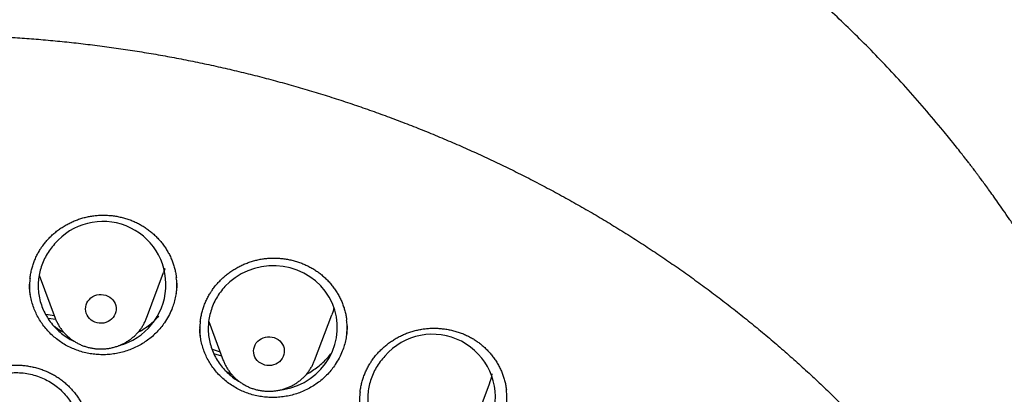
# Model space of a CAD drawing. Header units: millimetres. Extents: x 8 to 806, y 12 to 1720.
# Tile 123 of 130: x 402 to 427, y 1587 to 1597. Entities that reach past the tile are written whole.
import ezdxf

# ---------------------------------------------------------------- set-up
doc = ezdxf.new("R2010")
doc.units = ezdxf.units.MM

msp = doc.modelspace()

# ---------------------------------------------------------------- linework, layer by layer
at = {"color": 7, "linetype": 'Continuous', "lineweight": 30}
for p, q in [((402.161, 1589.912), (402.582, 1588.795)), ((404.958, 1588.795), (405.405, 1589.983)), ((401.911, 1589.684), (401.911, 1589.689)), ((409.336, 1587.694), (409.783, 1588.883)), ((402.598, 1588.759), (402.397, 1588.784)), ((404.958, 1588.795), (404.956, 1588.791)), ((406.579, 1588.706), (406.959, 1587.694)), ((404.778, 1588.479), (404.809, 1588.472)), ((406.346, 1588.551), (406.346, 1588.566)), ((406.919, 1587.802), (406.713, 1587.866)), ((409.336, 1587.694), (409.334, 1587.689)), ((413.443, 1585.897), (413.89, 1587.086))]:
    msp.add_line(p, q, dxfattribs=at)
at = {"color": 7, "linetype": 'Continuous', "lineweight": 30, "flags": 128}
for points in [[(408.472, 1586.933), (408.528, 1586.94), (408.713, 1586.982), (408.891, 1587.044), (409.061, 1587.124), (409.221, 1587.223), (409.369, 1587.337), (409.502, 1587.467), (409.62, 1587.611), (409.721, 1587.767), (409.802, 1587.932), (409.865, 1588.105), (409.906, 1588.283), (409.927, 1588.464), (409.926, 1588.647), (409.905, 1588.828), (409.862, 1589.005), (409.799, 1589.177), (409.716, 1589.34), (409.615, 1589.493), (409.496, 1589.634), (409.362, 1589.762), (409.213, 1589.873), (409.052, 1589.968), (408.882, 1590.045), (408.703, 1590.102), (408.518, 1590.14), (408.331, 1590.158), (408.142, 1590.155), (407.954, 1590.132), (407.77, 1590.089), (407.593, 1590.026), (407.423, 1589.944), (407.263, 1589.845), (407.126, 1589.737), (407, 1589.615), (407, 1589.615)], [(405.441, 1590.09), (405.438, 1590.081), (405.405, 1589.983)], [(403.839, 1589.406), (403.896, 1589.392), (403.95, 1589.371), (404, 1589.343), (404.045, 1589.309), (404.084, 1589.268), (404.117, 1589.223), (404.142, 1589.173), (404.16, 1589.121), (404.169, 1589.067), (404.169, 1589.012), (404.161, 1588.958), (404.145, 1588.905), (404.12, 1588.855), (404.088, 1588.809), (404.05, 1588.768), (404.005, 1588.733), (403.956, 1588.704), (403.902, 1588.682), (403.846, 1588.668), (403.788, 1588.661), (403.729, 1588.663), (403.672, 1588.673), (403.616, 1588.69), (403.564, 1588.714), (403.516, 1588.746), (403.474, 1588.784), (403.438, 1588.827), (403.409, 1588.874), (403.388, 1588.925), (403.375, 1588.979), (403.37, 1589.033), (403.374, 1589.088), (403.386, 1589.142), (403.406, 1589.193), (403.434, 1589.241), (403.47, 1589.284), (403.511, 1589.323), (403.559, 1589.355), (403.61, 1589.381), (403.666, 1589.399), (403.723, 1589.409), (403.781, 1589.411), (403.839, 1589.406)], [(402.329, 1588.896), (402.396, 1588.888), (402.554, 1588.868)], [(409.841, 1589.073), (409.816, 1588.98), (409.783, 1588.883)], [(408.284, 1588.288), (408.338, 1588.266), (408.387, 1588.237), (408.431, 1588.201), (408.469, 1588.159), (408.5, 1588.113), (408.524, 1588.063), (408.54, 1588.01), (408.547, 1587.956), (408.546, 1587.901), (408.536, 1587.847), (408.518, 1587.795), (408.492, 1587.746), (408.459, 1587.701), (408.419, 1587.66), (408.374, 1587.626), (408.323, 1587.599), (408.269, 1587.578), (408.212, 1587.566), (408.154, 1587.561), (408.096, 1587.564), (408.038, 1587.575), (407.984, 1587.594), (407.932, 1587.62), (407.885, 1587.652), (407.844, 1587.691), (407.809, 1587.735), (407.782, 1587.783), (407.762, 1587.835), (407.751, 1587.889), (407.748, 1587.943), (407.753, 1587.998), (407.767, 1588.051), (407.789, 1588.102), (407.818, 1588.149), (407.855, 1588.192), (407.898, 1588.229), (407.946, 1588.26), (407.999, 1588.284), (408.054, 1588.301), (408.112, 1588.31), (408.17, 1588.311), (408.228, 1588.303), (408.284, 1588.288)], [(406.664, 1587.985), (406.692, 1587.976), (406.875, 1587.92)]]:
    msp.add_lwpolyline(points, dxfattribs=at)
at = {"color": 7, "linetype": 'Continuous', "lineweight": 30}
for centre, radius, start, end in [((403.822, 1589.669), 1.642, 284.7511, 139.9725), ((412.408, 1586.739), 1.636, 269.346, 139.319), ((412.443, 1587.63), 1.546, 339.3658, 349.3725)]:
    msp.add_arc(centre, radius, start, end, dxfattribs=at)
for points, knots in [([(431.631, 1582.358), (431.618, 1582.404), (431.589, 1582.505), (431.544, 1582.659), (431.494, 1582.826), (431.44, 1583.004), (431.381, 1583.197), (431.316, 1583.406), (431.244, 1583.629), (431.161, 1583.88), (431.066, 1584.161), (430.956, 1584.474), (430.836, 1584.803), (430.695, 1585.174), (430.532, 1585.587), (430.343, 1586.045), (430.135, 1586.526), (429.906, 1587.029), (429.656, 1587.553), (429.414, 1588.035), (429.187, 1588.47), (428.978, 1588.856), (428.763, 1589.241), (428.546, 1589.615), (428.336, 1589.966), (428.136, 1590.293), (427.945, 1590.595), (427.764, 1590.876), (427.592, 1591.136), (427.429, 1591.377), (427.277, 1591.599), (427.137, 1591.799), (427.01, 1591.978), (426.896, 1592.136), (426.795, 1592.274), (426.712, 1592.387), (426.644, 1592.478), (426.592, 1592.547), (426.55, 1592.604), (426.511, 1592.655), (426.47, 1592.709), (426.421, 1592.774), (426.362, 1592.851), (426.287, 1592.948), (426.193, 1593.069), (426.079, 1593.213), (425.95, 1593.376), (425.805, 1593.555), (425.543, 1593.874), (425.167, 1594.318), (424.679, 1594.867), (424.195, 1595.388), (423.715, 1595.883), (423.241, 1596.35), (422.853, 1596.718), (422.548, 1596.999), (422.319, 1597.206), (422.076, 1597.421), (421.815, 1597.648), (421.532, 1597.888), (421.227, 1598.141), (420.899, 1598.407), (420.549, 1598.682), (420.178, 1598.965), (419.786, 1599.257), (419.371, 1599.555), (418.917, 1599.871), (418.422, 1600.203), (417.884, 1600.55), (417.316, 1600.9), (416.718, 1601.253), (416.152, 1601.572), (415.623, 1601.856), (415.139, 1602.107), (414.644, 1602.354), (414.147, 1602.592), (413.661, 1602.814), (413.193, 1603.021), (412.741, 1603.212), (412.304, 1603.389), (411.856, 1603.564), (411.401, 1603.735), (410.94, 1603.9), (410.501, 1604.05), (410.086, 1604.186), (409.694, 1604.31), (409.349, 1604.414), (409.047, 1604.502), (408.787, 1604.576), (408.544, 1604.643), (408.323, 1604.702), (408.127, 1604.753), (407.97, 1604.793), (407.846, 1604.824), (407.752, 1604.847), (407.669, 1604.868), (407.59, 1604.887), (407.509, 1604.906), (407.404, 1604.932), (407.263, 1604.964), (407.08, 1605.007), (406.865, 1605.054), (406.621, 1605.107), (406.345, 1605.165), (406.038, 1605.226), (405.7, 1605.29), (405.331, 1605.357), (404.931, 1605.424), (404.499, 1605.491), (404.035, 1605.558), (403.539, 1605.622), (403.012, 1605.682), (402.433, 1605.74), (401.816, 1605.79), (401.173, 1605.831), (400.541, 1605.86), (399.922, 1605.877), (399.248, 1605.884), (398.524, 1605.877), (397.753, 1605.852), (397.009, 1605.812), (396.29, 1605.759), (395.597, 1605.693), (395, 1605.626), (394.493, 1605.56), (394.071, 1605.5), (393.661, 1605.437), (393.263, 1605.371), (392.877, 1605.303), (392.504, 1605.232), (392.175, 1605.167), (391.894, 1605.108), (391.666, 1605.059), (391.466, 1605.015), (391.292, 1604.975), (391.153, 1604.943), (391.045, 1604.917), (390.965, 1604.898), (390.902, 1604.883), (390.85, 1604.87), (390.794, 1604.856), (390.72, 1604.838), (390.622, 1604.814), (390.505, 1604.784), (390.372, 1604.75), (390.224, 1604.711), (390.059, 1604.668), (389.88, 1604.619), (389.669, 1604.561), (389.426, 1604.491), (389.148, 1604.41), (388.847, 1604.319), (388.525, 1604.218), (388.181, 1604.107), (387.793, 1603.977), (387.369, 1603.829), (386.919, 1603.664), (386.475, 1603.495), (385.931, 1603.279), (385.293, 1603.012), (384.571, 1602.69), (383.877, 1602.361), (383.209, 1602.026), (382.564, 1601.685), (381.945, 1601.341), (381.353, 1600.996), (380.784, 1600.649), (380.224, 1600.292), (379.66, 1599.917), (379.085, 1599.518), (378.501, 1599.094), (377.91, 1598.645), (377.312, 1598.168), (376.709, 1597.663), (376.193, 1597.21), (375.765, 1596.819), (375.423, 1596.497), (375.08, 1596.165), (374.742, 1595.827), (374.416, 1595.492), (374.11, 1595.168), (373.825, 1594.858), (373.563, 1594.565), (373.32, 1594.288), (373.098, 1594.029), (372.895, 1593.786), (372.711, 1593.563), (372.545, 1593.357), (372.413, 1593.191), (372.311, 1593.062), (372.236, 1592.965), (372.172, 1592.881), (372.12, 1592.814), (372.083, 1592.766), (372.055, 1592.729), (372.028, 1592.694), (371.994, 1592.649), (371.952, 1592.593), (371.895, 1592.518), (371.822, 1592.42), (371.731, 1592.296), (371.627, 1592.153), (371.51, 1591.991), (371.38, 1591.809), (371.242, 1591.612), (371.057, 1591.343), (370.83, 1591.006), (370.564, 1590.595), (370.265, 1590.118), (369.936, 1589.571), (369.58, 1588.947), (369.228, 1588.294), (368.9, 1587.648), (368.595, 1587.011), (368.313, 1586.388), (368.08, 1585.839), (367.895, 1585.379), (367.757, 1585.022), (367.63, 1584.684), (367.514, 1584.363), (367.408, 1584.06), (367.312, 1583.775), (367.226, 1583.51), (367.148, 1583.266), (367.079, 1583.043), (367.019, 1582.842), (366.966, 1582.663), (366.92, 1582.504), (366.892, 1582.404), (366.879, 1582.358)], [0, 0, 0, 0, 0.001645, 0.00357, 0.005513, 0.007703, 0.010147, 0.012793, 0.015609, 0.018595, 0.022334, 0.026309, 0.03052, 0.034968, 0.040572, 0.046512, 0.052786, 0.059396, 0.06634, 0.07362, 0.0787, 0.083932, 0.089296, 0.09448, 0.099374, 0.103899, 0.108146, 0.112112, 0.1158, 0.119275, 0.122459, 0.125353, 0.127955, 0.130268, 0.132289, 0.13402, 0.135258, 0.136288, 0.137109, 0.137763, 0.138546, 0.139518, 0.140666, 0.141986, 0.143889, 0.146065, 0.148512, 0.151231, 0.154211, 0.163137, 0.171781, 0.180143, 0.188225, 0.196025, 0.203544, 0.206992, 0.210552, 0.21435, 0.218387, 0.222662, 0.227329, 0.232251, 0.237427, 0.242858, 0.248543, 0.254483, 0.260678, 0.267785, 0.275201, 0.282924, 0.290955, 0.299294, 0.305424, 0.311711, 0.318154, 0.324551, 0.330725, 0.336572, 0.342204, 0.347621, 0.352825, 0.358739, 0.364349, 0.369654, 0.374656, 0.379353, 0.383747, 0.387036, 0.390131, 0.393033, 0.39568, 0.397985, 0.399948, 0.401251, 0.402342, 0.403272, 0.404197, 0.405129, 0.406114, 0.407911, 0.410063, 0.412568, 0.415428, 0.418642, 0.42221, 0.426133, 0.430409, 0.43504, 0.440025, 0.445363, 0.451056, 0.457104, 0.463505, 0.470912, 0.478273, 0.485478, 0.492527, 0.499421, 0.508479, 0.517252, 0.525742, 0.533947, 0.541868, 0.549506, 0.554489, 0.559344, 0.56407, 0.568667, 0.573135, 0.577474, 0.581654, 0.584628, 0.587289, 0.589636, 0.59167, 0.59339, 0.594522, 0.59546, 0.596205, 0.596757, 0.597288, 0.598181, 0.599368, 0.60075, 0.602318, 0.604072, 0.606012, 0.608138, 0.610451, 0.613496, 0.616814, 0.620405, 0.624267, 0.628403, 0.63281, 0.638325, 0.64385, 0.649292, 0.654651, 0.664011, 0.673105, 0.681933, 0.690495, 0.698956, 0.707141, 0.715048, 0.722677, 0.730266, 0.738121, 0.746244, 0.754616, 0.763255, 0.772161, 0.781333, 0.790773, 0.796188, 0.801688, 0.807271, 0.812938, 0.818482, 0.823722, 0.828658, 0.833291, 0.83762, 0.841645, 0.845366, 0.848784, 0.851898, 0.854707, 0.856287, 0.857751, 0.859036, 0.860044, 0.860775, 0.86118, 0.861685, 0.862349, 0.863174, 0.864159, 0.865698, 0.867514, 0.869607, 0.871977, 0.874624, 0.877537, 0.880552, 0.886206, 0.892022, 0.898, 0.906262, 0.914816, 0.923661, 0.932797, 0.940779, 0.948971, 0.95737, 0.962214, 0.966794, 0.971112, 0.975167, 0.979025, 0.982611, 0.985925, 0.988967, 0.991738, 0.994194, 0.99639, 0.998325, 1, 1, 1, 1]), ([(366.676, 1568.581), (366.682, 1568.637), (366.704, 1568.847), (366.749, 1569.209), (366.813, 1569.668), (366.884, 1570.125), (366.963, 1570.581), (367.049, 1571.036), (367.142, 1571.49), (367.242, 1571.943), (367.35, 1572.394), (367.465, 1572.843), (367.587, 1573.291), (367.716, 1573.737), (367.853, 1574.181), (367.996, 1574.624), (368.147, 1575.064), (368.305, 1575.502), (368.469, 1575.937), (368.641, 1576.371), (368.819, 1576.801), (369.005, 1577.23), (369.197, 1577.655), (369.396, 1578.078), (369.602, 1578.498), (369.815, 1578.915), (370.034, 1579.329), (370.26, 1579.74), (370.493, 1580.147), (370.731, 1580.551), (370.977, 1580.952), (371.229, 1581.35), (371.487, 1581.743), (371.751, 1582.133), (372.022, 1582.52), (372.299, 1582.902), (372.582, 1583.28), (372.871, 1583.655), (373.166, 1584.025), (373.467, 1584.391), (373.773, 1584.753), (374.086, 1585.11), (374.404, 1585.463), (374.728, 1585.812), (375.057, 1586.155), (375.392, 1586.495), (375.732, 1586.829), (376.078, 1587.159), (376.429, 1587.483), (376.785, 1587.803), (377.146, 1588.117), (377.512, 1588.427), (377.883, 1588.731), (378.259, 1589.03), (378.639, 1589.324), (379.025, 1589.612), (379.414, 1589.895), (379.809, 1590.172), (380.208, 1590.443), (380.611, 1590.709), (381.018, 1590.97), (381.429, 1591.224), (381.845, 1591.473), (382.264, 1591.715), (382.687, 1591.952), (383.114, 1592.183), (383.545, 1592.408), (383.979, 1592.626), (384.417, 1592.839), (384.858, 1593.045), (385.302, 1593.245), (385.749, 1593.439), (386.2, 1593.626), (386.653, 1593.807), (387.11, 1593.982), (387.569, 1594.15), (388.03, 1594.312), (388.494, 1594.467), (388.961, 1594.615), (389.43, 1594.757), (389.901, 1594.893), (390.375, 1595.021), (390.85, 1595.143), (391.327, 1595.259), (391.806, 1595.367), (392.287, 1595.469), (392.769, 1595.564), (393.253, 1595.652), (393.738, 1595.733), (394.225, 1595.808), (394.712, 1595.875), (395.201, 1595.936), (395.69, 1595.99), (396.18, 1596.036), (396.671, 1596.076), (397.163, 1596.109), (397.655, 1596.135), (398.147, 1596.154), (398.64, 1596.167), (399.133, 1596.172), (399.625, 1596.17), (400.118, 1596.161), (400.611, 1596.146), (401.103, 1596.123), (401.595, 1596.094), (402.086, 1596.057), (402.577, 1596.014), (403.066, 1595.963), (403.555, 1595.906), (404.044, 1595.842), (404.53, 1595.771), (405.016, 1595.693), (405.501, 1595.608), (405.984, 1595.517), (406.465, 1595.418), (406.945, 1595.313), (407.423, 1595.201), (407.9, 1595.083), (408.374, 1594.957), (408.846, 1594.825), (409.316, 1594.687), (409.784, 1594.542), (410.25, 1594.39), (410.712, 1594.231), (411.173, 1594.066), (411.63, 1593.895), (412.085, 1593.717), (412.537, 1593.533), (412.986, 1593.342), (413.432, 1593.145), (413.875, 1592.942), (414.314, 1592.733), (414.75, 1592.517), (415.182, 1592.295), (415.611, 1592.068), (416.036, 1591.834), (416.457, 1591.594), (416.875, 1591.348), (417.288, 1591.097), (417.698, 1590.839), (418.103, 1590.576), (418.504, 1590.307), (418.9, 1590.033), (419.292, 1589.753), (419.68, 1589.467), (420.063, 1589.177), (420.441, 1588.88), (420.814, 1588.579), (421.183, 1588.272), (421.546, 1587.96), (421.905, 1587.643), (422.258, 1587.32), (422.606, 1586.993), (422.949, 1586.661), (423.287, 1586.325), (423.619, 1585.983), (423.946, 1585.637), (424.266, 1585.286), (424.582, 1584.931), (424.891, 1584.572), (425.195, 1584.208), (425.493, 1583.839), (425.785, 1583.467), (426.071, 1583.091), (426.351, 1582.71), (426.625, 1582.326), (426.892, 1581.938), (427.154, 1581.546), (427.409, 1581.15), (427.657, 1580.751), (427.899, 1580.349), (428.135, 1579.943), (428.364, 1579.534), (428.587, 1579.121), (428.803, 1578.706), (429.012, 1578.287), (429.214, 1577.866), (429.41, 1577.442), (429.599, 1577.015), (429.781, 1576.585), (429.956, 1576.153), (430.124, 1575.719), (430.285, 1575.282), (430.44, 1574.843), (430.587, 1574.402), (430.727, 1573.959), (430.86, 1573.514), (430.985, 1573.067), (431.104, 1572.618), (431.215, 1572.168), (431.319, 1571.716), (431.416, 1571.263), (431.505, 1570.808), (431.588, 1570.352), (431.663, 1569.896), (431.73, 1569.438), (431.776, 1569.095), (431.798, 1568.904), (431.802, 1568.866)], [0, 0, 0, 0, 0.001889, 0.007029, 0.012169, 0.01731, 0.02245, 0.02759, 0.03273, 0.03787, 0.04301, 0.04815, 0.05329, 0.05843, 0.06357, 0.06871, 0.073849, 0.078989, 0.084129, 0.089269, 0.094408, 0.099548, 0.104688, 0.109827, 0.114967, 0.120106, 0.125246, 0.130385, 0.135524, 0.140664, 0.145803, 0.150942, 0.156081, 0.16122, 0.166359, 0.171498, 0.176637, 0.181776, 0.186915, 0.192054, 0.197193, 0.202331, 0.20747, 0.212609, 0.217747, 0.222886, 0.228024, 0.233163, 0.238301, 0.24344, 0.248578, 0.253716, 0.258855, 0.263993, 0.269131, 0.274269, 0.279407, 0.284545, 0.289683, 0.294821, 0.299959, 0.305097, 0.310235, 0.315373, 0.320511, 0.325648, 0.330786, 0.335924, 0.341061, 0.346199, 0.351337, 0.356474, 0.361612, 0.36675, 0.371887, 0.377025, 0.382162, 0.3873, 0.392437, 0.397575, 0.402712, 0.407849, 0.412987, 0.418124, 0.423262, 0.428399, 0.433536, 0.438674, 0.443811, 0.448948, 0.454085, 0.459223, 0.46436, 0.469497, 0.474635, 0.479772, 0.484909, 0.490046, 0.495184, 0.500321, 0.505458, 0.510595, 0.515733, 0.52087, 0.526007, 0.531144, 0.536282, 0.541419, 0.546556, 0.551693, 0.556831, 0.561968, 0.567105, 0.572243, 0.57738, 0.582517, 0.587654, 0.592792, 0.597929, 0.603067, 0.608204, 0.613341, 0.618479, 0.623616, 0.628754, 0.633891, 0.639028, 0.644166, 0.649304, 0.654441, 0.659579, 0.664716, 0.669854, 0.674991, 0.680129, 0.685267, 0.690405, 0.695542, 0.70068, 0.705818, 0.710956, 0.716094, 0.721231, 0.726369, 0.731507, 0.736645, 0.741783, 0.746922, 0.75206, 0.757198, 0.762336, 0.767474, 0.772613, 0.777751, 0.782889, 0.788028, 0.793166, 0.798305, 0.803443, 0.808582, 0.813721, 0.818859, 0.823998, 0.829137, 0.834276, 0.839414, 0.844553, 0.849692, 0.854831, 0.859971, 0.86511, 0.870249, 0.875388, 0.880527, 0.885667, 0.890806, 0.895945, 0.901085, 0.906224, 0.911364, 0.916503, 0.921643, 0.926783, 0.931922, 0.937062, 0.942202, 0.947342, 0.952482, 0.957622, 0.962761, 0.967901, 0.973041, 0.978181, 0.983321, 0.988461, 0.993602, 0.998742, 1, 1, 1, 1]), ([(402.239, 1590.657), (402.25, 1590.672), (402.284, 1590.719), (402.343, 1590.793), (402.421, 1590.879), (402.504, 1590.96), (402.593, 1591.037), (402.688, 1591.109), (402.786, 1591.175), (402.889, 1591.235), (402.996, 1591.289), (403.105, 1591.337), (403.217, 1591.378), (403.331, 1591.412), (403.446, 1591.439), (403.561, 1591.458), (403.677, 1591.471), (403.795, 1591.476), (403.913, 1591.475), (404.033, 1591.466), (404.152, 1591.451), (404.27, 1591.428), (404.387, 1591.399), (404.501, 1591.362), (404.613, 1591.32), (404.72, 1591.271), (404.823, 1591.216), (404.921, 1591.155), (405.015, 1591.089), (405.105, 1591.017), (405.191, 1590.939), (405.272, 1590.855), (405.348, 1590.766), (405.418, 1590.673), (405.483, 1590.575), (405.541, 1590.474), (405.592, 1590.369), (405.637, 1590.262), (405.674, 1590.153), (405.703, 1590.043), (405.725, 1589.94), (405.733, 1589.873), (405.736, 1589.844)], [0, 0, 0, 0, 0.012528, 0.037596, 0.062779, 0.08813, 0.113627, 0.139241, 0.164936, 0.190668, 0.216381, 0.242025, 0.267555, 0.292935, 0.318136, 0.343126, 0.36799, 0.393053, 0.418384, 0.443937, 0.469656, 0.495475, 0.521324, 0.547111, 0.572766, 0.598229, 0.623453, 0.648408, 0.673256, 0.698339, 0.723649, 0.749156, 0.774822, 0.800604, 0.826453, 0.852318, 0.878136, 0.903867, 0.929476, 0.954939, 0.980244, 1, 1, 1, 1]), ([(402.565, 1590.725), (402.524, 1590.678), (402.443, 1590.584), (402.344, 1590.428), (402.261, 1590.263), (402.199, 1590.09), (402.158, 1589.911), (402.137, 1589.729), (402.137, 1589.546), (402.159, 1589.364), (402.202, 1589.186), (402.266, 1589.014), (402.349, 1588.85), (402.45, 1588.695), (402.569, 1588.554), (402.704, 1588.425), (402.853, 1588.313), (402.979, 1588.236), (403.057, 1588.201), (403.077, 1588.192)], [0, 0, 0, 0, 0.061066, 0.122326, 0.183392, 0.244457, 0.305717, 0.366782, 0.42786, 0.489132, 0.55021, 0.61128, 0.672545, 0.733615, 0.794656, 0.855893, 0.916934, 0.97794, 1, 1, 1, 1]), ([(401.922, 1589.824), (401.927, 1589.861), (401.938, 1589.936), (401.962, 1590.048), (401.993, 1590.161), (402.032, 1590.271), (402.077, 1590.378), (402.13, 1590.482), (402.184, 1590.575), (402.222, 1590.632), (402.239, 1590.657)], [0, 0, 0, 0, 0.1245566, 0.2545509, 0.3846069, 0.5144176, 0.6437656, 0.7724693, 0.9003942, 1, 1, 1, 1]), ([(406.664, 1589.517), (406.674, 1589.532), (406.707, 1589.579), (406.766, 1589.655), (406.843, 1589.741), (406.926, 1589.824), (407.014, 1589.902), (407.107, 1589.974), (407.205, 1590.042), (407.307, 1590.104), (407.413, 1590.16), (407.522, 1590.209), (407.633, 1590.251), (407.747, 1590.287), (407.861, 1590.315), (407.976, 1590.337), (408.093, 1590.351), (408.21, 1590.358), (408.329, 1590.358), (408.448, 1590.351), (408.567, 1590.338), (408.686, 1590.317), (408.803, 1590.289), (408.918, 1590.255), (409.029, 1590.214), (409.137, 1590.166), (409.241, 1590.113), (409.34, 1590.054), (409.434, 1589.989), (409.525, 1589.919), (409.611, 1589.842), (409.693, 1589.76), (409.77, 1589.672), (409.841, 1589.58), (409.907, 1589.483), (409.966, 1589.383), (410.019, 1589.28), (410.064, 1589.173), (410.103, 1589.065), (410.134, 1588.955), (410.157, 1588.847), (410.167, 1588.774), (410.171, 1588.739)], [0, 0, 0, 0, 0.012484, 0.03745, 0.062532, 0.087779, 0.113173, 0.138683, 0.164273, 0.189902, 0.215511, 0.241052, 0.26648, 0.291759, 0.316861, 0.341753, 0.366519, 0.391484, 0.416716, 0.442169, 0.467785, 0.4935, 0.519244, 0.544923, 0.57047, 0.595825, 0.62094, 0.645788, 0.67053, 0.695506, 0.720708, 0.746108, 0.771668, 0.797344, 0.823087, 0.848844, 0.874556, 0.900178, 0.925678, 0.951031, 0.976225, 1, 1, 1, 1]), ([(401.924, 1589.826), (401.918, 1589.778), (401.906, 1589.661), (401.907, 1589.52), (401.921, 1589.429), (401.924, 1589.407)], [0, 0, 0, 0, 0.3437669, 0.8405723, 1, 1, 1, 1]), ([(405.426, 1588.675), (405.395, 1588.633), (405.334, 1588.548), (405.228, 1588.43), (405.112, 1588.32), (404.986, 1588.219), (404.852, 1588.13), (404.712, 1588.052), (404.564, 1587.985), (404.41, 1587.93), (404.255, 1587.889), (404.096, 1587.86), (403.934, 1587.844), (403.771, 1587.841), (403.61, 1587.852), (403.452, 1587.875), (403.294, 1587.912), (403.14, 1587.961), (402.992, 1588.022), (402.85, 1588.095), (402.713, 1588.18), (402.585, 1588.276), (402.467, 1588.381), (402.358, 1588.495), (402.259, 1588.619), (402.171, 1588.751), (402.095, 1588.888), (402.032, 1589.031), (401.98, 1589.18), (401.942, 1589.333), (401.919, 1589.486), (401.909, 1589.602), (401.91, 1589.666), (401.91, 1589.678)], [0, 0, 0, 0, 0.032657, 0.065316, 0.098917, 0.132518, 0.165246, 0.197975, 0.231663, 0.265351, 0.297976, 0.3306, 0.364178, 0.397757, 0.430285, 0.462814, 0.496285, 0.529757, 0.562352, 0.594948, 0.628492, 0.662035, 0.694617, 0.727199, 0.760726, 0.794253, 0.826881, 0.859508, 0.893082, 0.926655, 0.959296, 0.991938, 1, 1, 1, 1]), ([(405.747, 1589.705), (405.748, 1589.681), (405.749, 1589.605), (405.736, 1589.478), (405.711, 1589.324), (405.67, 1589.171), (405.612, 1589.01), (405.534, 1588.842), (405.462, 1588.731), (405.426, 1588.675)], [0, 0, 0, 0, 0.067576, 0.208865, 0.350153, 0.495531, 0.640909, 0.819457, 1, 1, 1, 1]), ([(405.734, 1589.429), (405.739, 1589.473), (405.752, 1589.586), (405.751, 1589.726), (405.738, 1589.82), (405.734, 1589.845)], [0, 0, 0, 0, 0.315725, 0.818181, 1, 1, 1, 1]), ([(406.359, 1588.703), (406.363, 1588.732), (406.371, 1588.8), (406.393, 1588.905), (406.423, 1589.017), (406.46, 1589.128), (406.505, 1589.236), (406.556, 1589.34), (406.609, 1589.434), (406.647, 1589.492), (406.664, 1589.517)], [0, 0, 0, 0, 0.101503, 0.234844, 0.368252, 0.50141, 0.634094, 0.766113, 0.897329, 1, 1, 1, 1]), ([(407, 1589.615), (406.96, 1589.569), (406.878, 1589.475), (406.777, 1589.319), (406.693, 1589.154), (406.63, 1588.981), (406.587, 1588.803), (406.565, 1588.621), (406.564, 1588.438), (406.584, 1588.257), (406.626, 1588.079), (406.688, 1587.907), (406.77, 1587.742), (406.87, 1587.588), (406.988, 1587.446), (407.122, 1587.318), (407.255, 1587.214), (407.347, 1587.161), (407.386, 1587.139)], [0, 0, 0, 0, 0.063573, 0.127349, 0.190922, 0.254494, 0.31827, 0.381842, 0.445418, 0.509197, 0.572773, 0.636329, 0.700087, 0.763643, 0.827164, 0.890887, 0.954407, 1, 1, 1, 1]), ([(402.583, 1588.793), (402.589, 1588.778), (402.605, 1588.734), (402.64, 1588.663), (402.686, 1588.581), (402.739, 1588.503), (402.798, 1588.429), (402.863, 1588.36), (402.933, 1588.296), (403.008, 1588.237), (403.088, 1588.184), (403.172, 1588.136), (403.259, 1588.095), (403.349, 1588.061), (403.442, 1588.033), (403.537, 1588.013), (403.633, 1587.999), (403.731, 1587.992), (403.828, 1587.993), (403.925, 1588.001), (404.022, 1588.016), (404.117, 1588.038), (404.21, 1588.068), (404.3, 1588.104), (404.387, 1588.146), (404.47, 1588.195), (404.55, 1588.25), (404.624, 1588.311), (404.694, 1588.377), (404.758, 1588.449), (404.816, 1588.524), (404.867, 1588.604), (404.912, 1588.687), (404.941, 1588.75), (404.954, 1588.785), (404.956, 1588.791)], [0, 0, 0, 0, 0.016078, 0.047184, 0.078325, 0.109507, 0.140738, 0.17202, 0.203357, 0.23475, 0.266199, 0.297702, 0.329258, 0.360862, 0.39251, 0.424197, 0.455919, 0.487668, 0.51944, 0.551228, 0.583024, 0.61482, 0.646609, 0.678385, 0.710141, 0.741868, 0.77356, 0.805209, 0.836811, 0.86836, 0.899852, 0.931284, 0.962656, 0.993969, 1, 1, 1, 1]), ([(404.738, 1588.428), (404.743, 1588.431), (404.798, 1588.458), (404.898, 1588.521), (405.036, 1588.619), (405.164, 1588.727), (405.239, 1588.807), (405.276, 1588.845)], [0, 0, 0, 0, 0.0240291, 0.2669524, 0.5169438, 0.766935, 1, 1, 1, 1]), ([(406.359, 1588.705), (406.353, 1588.65), (406.341, 1588.525), (406.343, 1588.382), (406.357, 1588.297), (406.36, 1588.28)], [0, 0, 0, 0, 0.39113, 0.880498, 1, 1, 1, 1]), ([(410.169, 1588.323), (410.174, 1588.373), (410.187, 1588.493), (410.185, 1588.633), (410.172, 1588.721), (410.169, 1588.74)], [0, 0, 0, 0, 0.362547, 0.862069, 1, 1, 1, 1]), ([(402.538, 1588.597), (402.577, 1588.568), (402.662, 1588.507), (402.752, 1588.451), (402.802, 1588.426), (402.803, 1588.426)], [0, 0, 0, 0, 0.465966, 0.989757, 1, 1, 1, 1]), ([(409.873, 1587.586), (409.843, 1587.544), (409.783, 1587.459), (409.678, 1587.339), (409.564, 1587.227), (409.439, 1587.125), (409.307, 1587.034), (409.168, 1586.954), (409.02, 1586.884), (408.868, 1586.827), (408.712, 1586.783), (408.554, 1586.752), (408.392, 1586.733), (408.229, 1586.728), (408.068, 1586.736), (407.909, 1586.757), (407.751, 1586.791), (407.596, 1586.838), (407.448, 1586.896), (407.305, 1586.967), (407.167, 1587.05), (407.038, 1587.144), (406.918, 1587.247), (406.808, 1587.359), (406.707, 1587.481), (406.618, 1587.611), (406.54, 1587.747), (406.475, 1587.888), (406.422, 1588.036), (406.382, 1588.188), (406.357, 1588.341), (406.346, 1588.45), (406.346, 1588.507), (406.346, 1588.514)], [0, 0, 0, 0, 0.032751, 0.065504, 0.099198, 0.132892, 0.165774, 0.198658, 0.232505, 0.266352, 0.299133, 0.331914, 0.365654, 0.399394, 0.432074, 0.464754, 0.498382, 0.53201, 0.564745, 0.59748, 0.631169, 0.664857, 0.697566, 0.730274, 0.763932, 0.79759, 0.830336, 0.863082, 0.896778, 0.930473, 0.963232, 0.995993, 1, 1, 1, 1]), ([(410.182, 1588.599), (410.183, 1588.582), (410.184, 1588.513), (410.173, 1588.394), (410.15, 1588.24), (410.111, 1588.087), (410.055, 1587.924), (409.979, 1587.755), (409.909, 1587.643), (409.873, 1587.586)], [0, 0, 0, 0, 0.048019, 0.192189, 0.33636, 0.484708, 0.633055, 0.815506, 1, 1, 1, 1]), ([(410.822, 1587.681), (410.833, 1587.697), (410.865, 1587.744), (410.924, 1587.82), (411.001, 1587.907), (411.083, 1587.99), (411.171, 1588.068), (411.264, 1588.141), (411.361, 1588.21), (411.463, 1588.272), (411.569, 1588.329), (411.678, 1588.379), (411.789, 1588.422), (411.902, 1588.458), (412.016, 1588.487), (412.132, 1588.51), (412.248, 1588.525), (412.365, 1588.533), (412.483, 1588.534), (412.603, 1588.528), (412.722, 1588.515), (412.841, 1588.496), (412.958, 1588.469), (413.073, 1588.435), (413.184, 1588.395), (413.292, 1588.349), (413.396, 1588.297), (413.495, 1588.239), (413.59, 1588.175), (413.681, 1588.105), (413.767, 1588.029), (413.849, 1587.948), (413.927, 1587.861), (413.998, 1587.77), (414.064, 1587.674), (414.124, 1587.574), (414.177, 1587.471), (414.223, 1587.366), (414.261, 1587.258), (414.293, 1587.149), (414.316, 1587.039), (414.329, 1586.965), (414.332, 1586.927), (414.332, 1586.927)], [0, 0, 0, 0, 0.012473, 0.037403, 0.062447, 0.087658, 0.113015, 0.138489, 0.164043, 0.189637, 0.215213, 0.24072, 0.266117, 0.291365, 0.316437, 0.3413, 0.366038, 0.390975, 0.416179, 0.441602, 0.467189, 0.492873, 0.518585, 0.544231, 0.569745, 0.595066, 0.620148, 0.644963, 0.669672, 0.694612, 0.719781, 0.745148, 0.770675, 0.796319, 0.822029, 0.847754, 0.873432, 0.89902, 0.924485, 0.9498, 0.974956, 0.999981, 1, 1, 1, 1]), ([(409.12, 1587.332), (409.128, 1587.336), (409.185, 1587.364), (409.287, 1587.43), (409.425, 1587.529), (409.553, 1587.639), (409.67, 1587.76), (409.751, 1587.853), (409.789, 1587.909), (409.797, 1587.92)], [0, 0, 0, 0, 0.0273416, 0.2110345, 0.4000725, 0.5891105, 0.7726564, 0.9562023, 1, 1, 1, 1]), ([(406.96, 1587.696), (406.963, 1587.686), (406.977, 1587.647), (407.008, 1587.58), (407.053, 1587.498), (407.105, 1587.419), (407.163, 1587.345), (407.226, 1587.274), (407.295, 1587.209), (407.369, 1587.149), (407.448, 1587.094), (407.531, 1587.046), (407.617, 1587.003), (407.707, 1586.967), (407.8, 1586.938), (407.894, 1586.916), (407.99, 1586.901), (408.087, 1586.893), (408.185, 1586.892), (408.282, 1586.898), (408.379, 1586.912), (408.474, 1586.932), (408.567, 1586.96), (408.658, 1586.995), (408.746, 1587.036), (408.83, 1587.084), (408.911, 1587.138), (408.986, 1587.197), (409.057, 1587.262), (409.122, 1587.332), (409.181, 1587.407), (409.234, 1587.486), (409.281, 1587.568), (409.314, 1587.636), (409.328, 1587.678), (409.333, 1587.689)], [0, 0, 0, 0, 0.01054, 0.041615, 0.072723, 0.103871, 0.135066, 0.166312, 0.197612, 0.228968, 0.26038, 0.291847, 0.323367, 0.354935, 0.386549, 0.418203, 0.449893, 0.481611, 0.513354, 0.545114, 0.576883, 0.608654, 0.640421, 0.672175, 0.70391, 0.735619, 0.767294, 0.798928, 0.830515, 0.862051, 0.89353, 0.92495, 0.956311, 0.987611, 1, 1, 1, 1]), ([(410.521, 1586.873), (410.524, 1586.9), (410.532, 1586.965), (410.553, 1587.068), (410.583, 1587.18), (410.62, 1587.291), (410.664, 1587.399), (410.714, 1587.504), (410.767, 1587.598), (410.805, 1587.656), (410.822, 1587.681)], [0, 0, 0, 0, 0.0942, 0.228492, 0.362856, 0.49697, 0.630606, 0.763575, 0.895733, 1, 1, 1, 1]), ([(411.168, 1587.805), (411.126, 1587.759), (411.044, 1587.666), (410.941, 1587.511), (410.855, 1587.347), (410.79, 1587.175), (410.745, 1586.997), (410.72, 1586.816), (410.717, 1586.633), (410.736, 1586.452), (410.775, 1586.274), (410.835, 1586.102), (410.915, 1585.937), (411.013, 1585.782), (411.129, 1585.639), (411.262, 1585.512), (411.369, 1585.423), (411.436, 1585.383), (411.449, 1585.375)], [0, 0, 0, 0, 0.065529, 0.131267, 0.196796, 0.262326, 0.328064, 0.393594, 0.459116, 0.524847, 0.590369, 0.655861, 0.721562, 0.787054, 0.852507, 0.918169, 0.983622, 1, 1, 1, 1]), ([(400.322, 1586.857), (400.281, 1586.811), (400.198, 1586.719), (400.096, 1586.566), (400.011, 1586.403), (399.946, 1586.233), (399.901, 1586.056), (399.877, 1585.875), (399.874, 1585.694), (399.893, 1585.513), (399.932, 1585.335), (399.992, 1585.163), (400.072, 1584.998), (400.17, 1584.843), (400.287, 1584.7), (400.419, 1584.57), (400.565, 1584.455), (400.724, 1584.357), (400.893, 1584.277), (401.071, 1584.215), (401.255, 1584.173), (401.442, 1584.151), (401.631, 1584.149), (401.819, 1584.169), (402.004, 1584.208), (402.183, 1584.266), (402.354, 1584.344), (402.515, 1584.439), (402.664, 1584.552), (402.798, 1584.679), (402.918, 1584.821), (403.02, 1584.974), (403.103, 1585.137), (403.167, 1585.308), (403.211, 1585.485), (403.233, 1585.666), (403.234, 1585.848), (403.215, 1586.028), (403.174, 1586.206), (403.112, 1586.378), (403.032, 1586.542), (402.932, 1586.696), (402.815, 1586.839), (402.682, 1586.968), (402.534, 1587.081), (402.375, 1587.178), (402.205, 1587.258), (402.027, 1587.318), (401.842, 1587.359), (401.655, 1587.379), (401.466, 1587.379), (401.278, 1587.359), (401.094, 1587.319), (400.915, 1587.259), (400.745, 1587.18), (400.588, 1587.086), (400.445, 1586.978), (400.363, 1586.897), (400.322, 1586.857)], [0, 0, 0, 0, 0.017888, 0.035832, 0.05372, 0.071607, 0.089552, 0.107439, 0.125331, 0.14328, 0.161171, 0.179063, 0.197011, 0.214902, 0.232788, 0.25073, 0.268616, 0.286493, 0.304426, 0.322303, 0.340172, 0.358098, 0.375967, 0.393833, 0.411756, 0.429621, 0.447489, 0.465414, 0.483282, 0.501157, 0.51909, 0.536965, 0.554849, 0.57279, 0.590674, 0.608564, 0.626512, 0.644403, 0.662295, 0.680244, 0.698136, 0.716023, 0.733968, 0.751856, 0.769736, 0.787672, 0.805552, 0.823423, 0.841351, 0.859222, 0.877088, 0.895011, 0.912877, 0.930744, 0.948668, 0.966534, 0.983267, 1, 1, 1, 1]), ([(399.992, 1586.793), (400.003, 1586.808), (400.037, 1586.853), (400.099, 1586.926), (400.178, 1587.01), (400.263, 1587.089), (400.353, 1587.163), (400.449, 1587.232), (400.549, 1587.296), (400.653, 1587.354), (400.76, 1587.406), (400.871, 1587.451), (400.983, 1587.489), (401.098, 1587.521), (401.213, 1587.545), (401.329, 1587.562), (401.445, 1587.572), (401.563, 1587.575), (401.681, 1587.571), (401.8, 1587.56), (401.919, 1587.542), (402.037, 1587.517), (402.153, 1587.485), (402.266, 1587.446), (402.377, 1587.402), (402.483, 1587.351), (402.585, 1587.294), (402.682, 1587.231), (402.774, 1587.163), (402.862, 1587.09), (402.946, 1587.01), (403.025, 1586.925), (403.099, 1586.835), (403.168, 1586.741), (403.23, 1586.642), (403.286, 1586.54), (403.336, 1586.435), (403.378, 1586.328), (403.413, 1586.219), (403.44, 1586.108), (403.457, 1586.017), (403.463, 1585.963), (403.464, 1585.945)], [0, 0, 0, 0, 0.012627, 0.037895, 0.063279, 0.088832, 0.114532, 0.140352, 0.166253, 0.192193, 0.218115, 0.243967, 0.269706, 0.295293, 0.3207, 0.345894, 0.37096, 0.396226, 0.421763, 0.447526, 0.473456, 0.499488, 0.525551, 0.551552, 0.577421, 0.603097, 0.628532, 0.653697, 0.678759, 0.704054, 0.729577, 0.7553, 0.781183, 0.807182, 0.833249, 0.85933, 0.885364, 0.911309, 0.937131, 0.962806, 0.988321, 1, 1, 1, 1]), ([(407.01, 1587.429), (407.023, 1587.42), (407.077, 1587.381), (407.137, 1587.349), (407.182, 1587.325)], [0, 0, 0, 0, 0.234823, 1, 1, 1, 1]), ([(410.521, 1586.875), (410.515, 1586.818), (410.503, 1586.692), (410.506, 1586.549), (410.519, 1586.466), (410.522, 1586.451)], [0, 0, 0, 0, 0.404134, 0.89224, 1, 1, 1, 1]), ([(414.33, 1586.512), (414.335, 1586.564), (414.348, 1586.685), (414.346, 1586.826), (414.332, 1586.912), (414.33, 1586.929)], [0, 0, 0, 0, 0.3758197, 0.8744073, 1, 1, 1, 1])]:
    msp.add_open_spline(points, degree=3, knots=knots, dxfattribs=at)

doc.saveas('drawing.dxf')
